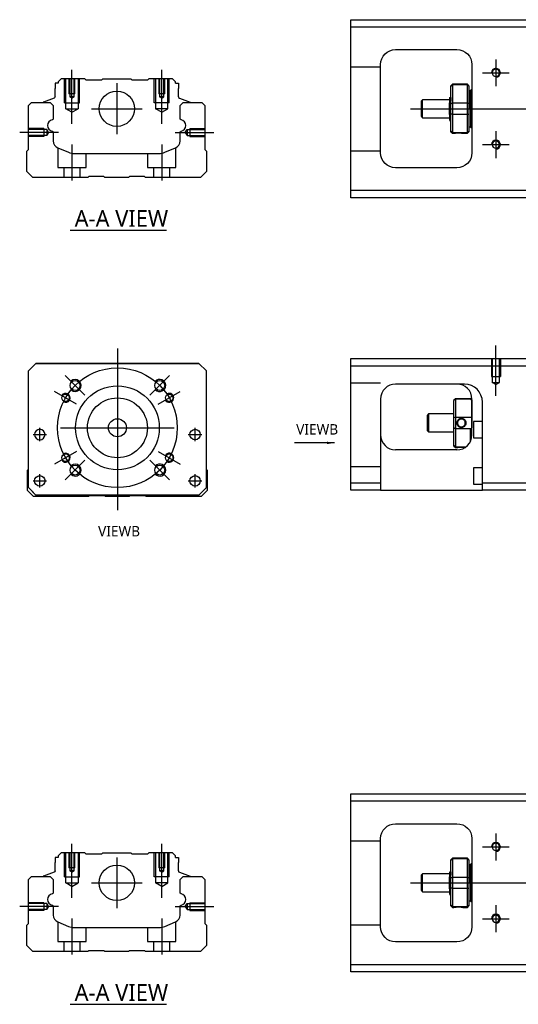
# Model space of a CAD drawing. Header units: millimetres. Extents: x -202 to 3135, y -1537 to 860.
# Tile 11 of 34: x -177 to -11, y -654 to -325. Entities that reach past the tile are written whole.
import ezdxf
from ezdxf.lldxf.tags import DXFTag

# ---------------------------------------------------------------- set-up
doc = ezdxf.new("R2010")
doc.units = ezdxf.units.MM
doc.layers.get('0').update_dxf_attribs({"linetype": 'CONTINUOUS'})
doc.styles.add('CHN', font='Microsoft JhengHei.ttf')
doc.styles.add('DIM-7', font='SIMPLEX.shx', dxfattribs={"width": 0.7, "bigfont": 'chineset.shx'})
tags = doc.linetypes.add('DASHED', pattern=[25.72, 12.86, -12.86]).pattern_tags.tags
tags[6:7] = [DXFTag(74, 4), DXFTag(75, 0), DXFTag(340, '0'), DXFTag(46, 0.0), DXFTag(50, 0.0), DXFTag(44, 0.0), DXFTag(45, 0.0)]
tags[4:5] = [DXFTag(74, 4), DXFTag(75, 0), DXFTag(340, '0'), DXFTag(46, 0.0), DXFTag(50, 0.0), DXFTag(44, 0.0), DXFTag(45, 0.0)]
doc.dimstyles.new('CNS', dxfattribs={"dimtxt": 3.5, "dimasz": 2.5, "dimexe": 1, "dimexo": 1, "dimgap": 1, "dimtad": 1, "dimdsep": 46, "dimtxsty": 'DIM-7', "dimcen": 0.09, "dimclrd": 4, "dimclre": 4, "dimclrt": 1, "dimadec": 0, "dimazin": 0, "dimtfac": 1, "dimtmove": 0, "dimatfit": 3, "dimfxl": 1, "dimtvp": 0.971429, "dimtolj": 1, "dimarcsym": 0})

msp = doc.modelspace()

# ---------------------------------------------------------------- linework, layer by layer
at = {"linetype": 'Continuous'}
for p, q in [((-66.72, -327), (-66.72, -324.5)), ((-66.72, -324.5), (-7.72, -324.5)), ((-7.72, -327), (-66.72, -327)), ((-66.72, -381.5), (-66.72, -327)), ((-51.72, -334.5), (-31.22, -334.5)), ((-56.72, -369), (-56.72, -339.5)), ((-26.22, -339.5), (-26.22, -369)), ((-163.45, -344.25), (-164.45, -345.25)), ((-164.45, -345.25), (-164.45, -345.75)), ((-155.57, -344.25), (-163.45, -344.25)), ((-155.27, -344.55), (-155.57, -344.25)), ((-155.27, -344.55), (-149.87, -344.55)), ((-149.87, -344.55), (-149.57, -344.25)), ((-149.57, -344.25), (-140.17, -344.25)), ((-139.87, -344.55), (-140.17, -344.25)), ((-139.87, -344.55), (-134.47, -344.55)), ((-134.17, -344.25), (-134.47, -344.55)), ((-126.3, -344.25), (-134.17, -344.25)), ((-125.3, -345.25), (-126.3, -344.25)), ((-125.3, -345.75), (-125.3, -345.25)), ((-165.45, -345.75), (-165.45, -347.45)), ((-164.45, -345.75), (-165.45, -345.75)), ((-165.45, -350.25), (-165.45, -347.45)), ((-125.3, -345.75), (-124.3, -345.75)), ((-124.3, -345.75), (-124.3, -347.45)), ((-124.3, -350.25), (-124.3, -347.45)), ((-32.72, -346.05), (-33.22, -346.55)), ((-33.22, -346.73), (-33.22, -346.55)), ((-33.22, -352.57), (-33.22, -346.73)), ((-27.72, -346.05), (-32.72, -346.05)), ((-32.72, -346.05), (-32.72, -346.28)), ((-32.72, -346.28), (-32.72, -352.32)), ((-27.72, -346.28), (-32.72, -346.28)), ((-27.22, -346.55), (-27.72, -346.05)), ((-27.72, -346.28), (-27.72, -346.05)), ((-27.72, -352.32), (-27.72, -346.28)), ((-27.22, -346.55), (-27.22, -346.73)), ((-27.22, -346.73), (-27.22, -352.57)), ((-26.72, -348.25), (-27.22, -348.25)), ((-26.72, -354.25), (-26.72, -348.25)), ((-26.72, -348.35), (-26.72, -360.15)), ((-165.78, -350.72), (-169.35, -352.01)), ((-123.97, -350.72), (-120.39, -352.01)), ((-42.72, -351.25), (-43.22, -351.75)), ((-43.22, -351.75), (-43.22, -351.75)), ((-43.22, -351.75), (-43.22, -356.75)), ((-33.72, -351.25), (-42.72, -351.25)), ((-42.72, -357.25), (-42.72, -351.25)), ((-33.34, -350.75), (-33.59, -350.75)), ((-174.42, -353.2), (-173.42, -352.2)), ((-174.42, -367.9), (-174.42, -353.2)), ((-173.42, -352.2), (-167.09, -352.2)), ((-169.48, -352.18), (-169.49, -352.2)), ((-167.09, -352.2), (-166.09, -353.2)), ((-166.09, -353.2), (-166.09, -357.48)), ((-123.75, -353.2), (-122.75, -352.2)), ((-123.75, -357.48), (-123.75, -353.2)), ((-122.75, -352.2), (-116.42, -352.2)), ((-120.26, -352.18), (-120.26, -352.2)), ((-116.42, -352.2), (-115.42, -353.2)), ((-115.42, -353.2), (-115.42, -367.9)), ((-33.72, -356.23), (-33.72, -352.28)), ((-33.22, -354.25), (-33.22, -352.57)), ((-33.22, -355.93), (-33.22, -354.25)), ((-32.72, -352.32), (-32.72, -354.25)), ((-32.72, -352.32), (-27.72, -352.32)), ((-32.72, -354.25), (-32.72, -356.18)), ((-27.72, -354.25), (-27.72, -352.32)), ((-27.72, -356.18), (-27.72, -354.25)), ((-27.22, -352.57), (-27.22, -355.93)), ((-26.72, -354.25), (-26.72, -360.25)), ((-43.22, -356.75), (-42.72, -357.25)), ((-42.72, -357.25), (-33.72, -357.25)), ((-33.55, -358.25), (-33.39, -358.25)), ((-33.22, -361.77), (-33.22, -355.93)), ((-32.72, -356.18), (-32.72, -362.22)), ((-27.72, -356.18), (-32.72, -356.18)), ((-27.72, -362.22), (-27.72, -356.18)), ((-27.22, -355.93), (-27.22, -361.77)), ((-33.22, -361.95), (-33.22, -361.77)), ((-27.22, -360.25), (-26.72, -360.25)), ((-27.22, -361.77), (-27.22, -361.95)), ((-166.09, -362.22), (-166.09, -365.03)), ((-123.75, -365.03), (-123.75, -362.22)), ((-33.22, -361.95), (-32.72, -362.45)), ((-32.72, -362.22), (-32.72, -362.45)), ((-32.72, -362.22), (-27.72, -362.22)), ((-32.72, -362.45), (-32.22, -362.45)), ((-29.21, -362.45), (-27.72, -362.45)), ((-27.72, -362.45), (-27.22, -361.95)), ((-27.72, -362.45), (-27.72, -362.22)), ((-174.92, -368.4), (-174.42, -367.9)), ((-174.92, -375.2), (-174.92, -368.4)), ((-164.55, -367.34), (-160.99, -368.82)), ((-128.85, -368.82), (-125.29, -367.34)), ((-115.42, -367.9), (-114.92, -368.4)), ((-114.92, -368.4), (-114.92, -375.2)), ((-159.07, -369.2), (-130.77, -369.2)), ((-31.22, -374), (-51.72, -374)), ((-172.92, -377.2), (-174.92, -375.2)), ((-154.57, -377.2), (-172.92, -377.2)), ((-154.22, -376.95), (-154.57, -377.2)), ((-149.22, -376.95), (-154.22, -376.95)), ((-148.87, -377.2), (-149.22, -376.95)), ((-140.97, -377.2), (-148.87, -377.2)), ((-140.62, -376.95), (-140.97, -377.2)), ((-135.62, -376.95), (-140.62, -376.95)), ((-135.27, -377.2), (-135.62, -376.95)), ((-116.92, -377.2), (-135.27, -377.2)), ((-114.92, -375.2), (-116.92, -377.2)), ((-66.72, -384), (-66.72, -381.5)), ((-66.72, -381.5), (-7.72, -381.5)), ((-7.72, -384), (-66.72, -384)), ((-174.42, -441.87), (-171.92, -439.37)), ((-171.92, -439.37), (-174.42, -441.87)), ((-171.92, -439.37), (-117.42, -439.37)), ((-117.42, -439.37), (-171.92, -439.37)), ((-117.42, -439.37), (-114.92, -441.87)), ((-114.92, -441.87), (-117.42, -439.37)), ((-66.72, -440.26), (-66.72, -437.76)), ((-66.72, -437.76), (-7.72, -437.76)), ((-7.72, -440.26), (-66.72, -440.26)), ((-66.72, -479.26), (-66.72, -440.26)), ((-174.42, -480.87), (-174.42, -441.87)), ((-114.92, -480.87), (-114.92, -441.87)), ((-28.88, -446.26), (-51.72, -446.26)), ((-56.72, -451.26), (-56.72, -479.26)), ((-32.22, -451.56), (-31.72, -451.06)), ((-32.22, -451.56), (-32.22, -451.75)), ((-32.22, -457.59), (-32.22, -451.75)), ((-31.72, -451.06), (-31.72, -451.29)), ((-31.72, -451.06), (-26.72, -451.06)), ((-31.72, -451.29), (-31.72, -457.33)), ((-26.72, -451.29), (-31.72, -451.29)), ((-26.22, -451.56), (-26.72, -451.06)), ((-26.72, -451.29), (-26.72, -451.06)), ((-26.22, -463.26), (-26.22, -451.26)), ((-26.22, -451.56), (-26.22, -451.75)), ((-26.22, -451.75), (-26.22, -457.59)), ((-22.72, -479.26), (-22.72, -452.26)), ((-40.72, -456.26), (-41.22, -456.76)), ((-41.22, -456.76), (-41.22, -459.26)), ((-32.22, -456.26), (-40.72, -456.26)), ((-40.72, -456.26), (-40.72, -462.26)), ((-31.72, -457.33), (-31.72, -461.19)), ((-31.72, -457.33), (-26.72, -457.33)), ((-41.22, -459.26), (-41.22, -461.76)), ((-32.22, -460.94), (-32.22, -457.59)), ((-26.22, -457.59), (-26.22, -460.94)), ((-22.72, -458.76), (-25.72, -458.76)), ((-25.72, -458.76), (-25.72, -464.26)), ((-41.22, -461.76), (-40.72, -462.26)), ((-40.72, -462.26), (-32.22, -462.26)), ((-32.22, -466.78), (-32.22, -460.94)), ((-31.72, -461.19), (-31.72, -467.23)), ((-26.72, -461.19), (-31.72, -461.19)), ((-26.72, -465.44), (-26.72, -461.19)), ((-32.22, -466.96), (-32.22, -466.78)), ((-32.22, -466.96), (-31.72, -467.46)), ((-25.72, -464.26), (-22.72, -464.26)), ((-31.22, -468.26), (-51.72, -468.26)), ((-31.72, -467.23), (-31.72, -467.46)), ((-31.72, -467.23), (-28.18, -467.23)), ((-31.72, -467.46), (-31.23, -467.46)), ((-174.72, -475.02), (-174.42, -474.73)), ((-174.72, -481.82), (-174.72, -475.02)), ((-114.92, -474.82), (-114.72, -475.02)), ((-114.72, -475.02), (-114.72, -481.82)), ((-22.72, -474.26), (-25.72, -474.26)), ((-25.72, -474.26), (-25.72, -479.76)), ((-66.72, -479.26), (-56.72, -479.26)), ((-66.72, -481.76), (-66.72, -479.26)), ((-56.72, -479.26), (-56.72, -481.76)), ((-25.72, -479.76), (-22.72, -479.76)), ((-22.72, -481.76), (-22.72, -479.26)), ((-22.72, -479.26), (-7.72, -479.26)), ((-172.72, -483.82), (-174.72, -481.82)), ((-174.42, -480.87), (-171.92, -483.37)), ((-171.92, -483.37), (-173.42, -481.87)), ((-171.92, -483.37), (-171.92, -483.37)), ((-117.42, -483.37), (-171.92, -483.37)), ((-117.42, -483.37), (-171.92, -483.37)), ((-154.02, -483.57), (-154.37, -483.82)), ((-149.02, -483.57), (-154.02, -483.57)), ((-148.67, -483.82), (-149.02, -483.57)), ((-140.42, -483.57), (-140.77, -483.82)), ((-135.42, -483.57), (-140.42, -483.57)), ((-135.07, -483.82), (-135.42, -483.57)), ((-117.42, -483.37), (-114.92, -480.87)), ((-114.72, -481.82), (-116.72, -483.82)), ((-56.72, -481.76), (-66.72, -481.76)), ((-56.72, -481.76), (-22.72, -481.76)), ((-7.72, -481.76), (-22.72, -481.76)), ((-154.37, -483.82), (-172.72, -483.82)), ((-140.77, -483.82), (-148.67, -483.82)), ((-116.72, -483.82), (-135.07, -483.82)), ((-66.72, -585.67), (-66.72, -583.17)), ((-66.72, -583.17), (-7.72, -583.17)), ((-7.72, -585.67), (-66.72, -585.67)), ((-66.72, -640.17), (-66.72, -585.67)), ((-51.72, -593.17), (-31.22, -593.17)), ((-56.72, -627.67), (-56.72, -598.17)), ((-26.22, -598.17), (-26.22, -627.67)), ((-165.45, -604.42), (-165.45, -606.12)), ((-164.45, -604.42), (-165.45, -604.42)), ((-163.45, -602.92), (-164.45, -603.92)), ((-164.45, -603.92), (-164.45, -604.42)), ((-155.57, -602.92), (-163.45, -602.92)), ((-155.27, -603.22), (-155.57, -602.92)), ((-155.27, -603.22), (-149.87, -603.22)), ((-149.87, -603.22), (-149.57, -602.92)), ((-149.57, -602.92), (-140.17, -602.92)), ((-139.87, -603.22), (-140.17, -602.92)), ((-139.87, -603.22), (-134.47, -603.22)), ((-134.17, -602.92), (-134.47, -603.22)), ((-126.3, -602.92), (-134.17, -602.92)), ((-125.3, -603.92), (-126.3, -602.92)), ((-125.3, -604.42), (-125.3, -603.92)), ((-125.3, -604.42), (-124.3, -604.42)), ((-124.3, -604.42), (-124.3, -606.12)), ((-32.72, -604.72), (-33.22, -605.22)), ((-33.22, -605.4), (-33.22, -605.22)), ((-27.72, -604.72), (-32.72, -604.72)), ((-32.72, -604.72), (-32.72, -604.95)), ((-32.72, -604.95), (-32.72, -610.99)), ((-27.72, -604.95), (-32.72, -604.95)), ((-27.22, -605.22), (-27.72, -604.72)), ((-27.72, -604.95), (-27.72, -604.72)), ((-27.72, -610.99), (-27.72, -604.95)), ((-27.22, -605.22), (-27.22, -605.4)), ((-165.45, -608.92), (-165.45, -606.12)), ((-124.3, -608.92), (-124.3, -606.12)), ((-33.22, -611.24), (-33.22, -605.4)), ((-27.22, -605.4), (-27.22, -611.24)), ((-26.72, -606.92), (-27.22, -606.92)), ((-26.72, -612.92), (-26.72, -606.92)), ((-26.72, -607.02), (-26.72, -618.82)), ((-174.42, -611.87), (-173.42, -610.87)), ((-174.42, -626.57), (-174.42, -611.87)), ((-173.42, -610.87), (-167.09, -610.87)), ((-169.48, -610.85), (-169.49, -610.87)), ((-165.78, -609.39), (-169.35, -610.68)), ((-167.09, -610.87), (-166.09, -611.87)), ((-166.09, -611.87), (-166.09, -616.15)), ((-123.97, -609.39), (-120.39, -610.68)), ((-123.75, -611.87), (-122.75, -610.87)), ((-123.75, -616.15), (-123.75, -611.87)), ((-122.75, -610.87), (-116.42, -610.87)), ((-120.26, -610.85), (-120.26, -610.87)), ((-116.42, -610.87), (-115.42, -611.87)), ((-115.42, -611.87), (-115.42, -626.57)), ((-42.72, -609.92), (-43.22, -610.42)), ((-43.22, -610.42), (-43.22, -610.42)), ((-43.22, -610.42), (-43.22, -615.42)), ((-33.72, -609.92), (-42.72, -609.92)), ((-42.72, -615.92), (-42.72, -609.92)), ((-33.72, -614.9), (-33.72, -610.95)), ((-33.34, -609.42), (-33.59, -609.42)), ((-33.22, -612.92), (-33.22, -611.24)), ((-32.72, -610.99), (-32.72, -612.92)), ((-32.72, -610.99), (-27.72, -610.99)), ((-27.72, -612.92), (-27.72, -610.99)), ((-27.22, -611.24), (-27.22, -614.6)), ((-33.22, -614.6), (-33.22, -612.92)), ((-33.22, -620.44), (-33.22, -614.6)), ((-32.72, -612.92), (-32.72, -614.85)), ((-32.72, -614.85), (-32.72, -620.89)), ((-27.72, -614.85), (-32.72, -614.85)), ((-27.72, -614.85), (-27.72, -612.92)), ((-27.72, -620.89), (-27.72, -614.85)), ((-27.22, -614.6), (-27.22, -620.44)), ((-26.72, -612.92), (-26.72, -618.92)), ((-43.22, -615.42), (-42.72, -615.92)), ((-42.72, -615.92), (-33.72, -615.92)), ((-33.55, -616.92), (-33.39, -616.92)), ((-166.09, -620.89), (-166.09, -623.7)), ((-123.75, -623.7), (-123.75, -620.89)), ((-33.22, -620.62), (-33.22, -620.44)), ((-33.22, -620.62), (-32.72, -621.12)), ((-32.72, -620.89), (-32.72, -621.12)), ((-32.72, -620.89), (-27.72, -620.89)), ((-32.72, -621.12), (-32.22, -621.12)), ((-29.21, -621.12), (-27.72, -621.12)), ((-27.72, -621.12), (-27.22, -620.62)), ((-27.72, -621.12), (-27.72, -620.89)), ((-27.22, -618.92), (-26.72, -618.92)), ((-27.22, -620.44), (-27.22, -620.62)), ((-174.92, -627.07), (-174.42, -626.57)), ((-174.92, -633.87), (-174.92, -627.07)), ((-164.55, -626.01), (-160.99, -627.49)), ((-159.07, -627.87), (-130.77, -627.87)), ((-128.85, -627.49), (-125.29, -626.01)), ((-115.42, -626.57), (-114.92, -627.07)), ((-114.92, -627.07), (-114.92, -633.87)), ((-172.92, -635.87), (-174.92, -633.87)), ((-114.92, -633.87), (-116.92, -635.87)), ((-31.22, -632.67), (-51.72, -632.67)), ((-154.57, -635.87), (-172.92, -635.87)), ((-154.22, -635.62), (-154.57, -635.87)), ((-149.22, -635.62), (-154.22, -635.62)), ((-148.87, -635.87), (-149.22, -635.62)), ((-140.97, -635.87), (-148.87, -635.87)), ((-140.62, -635.62), (-140.97, -635.87)), ((-135.62, -635.62), (-140.62, -635.62)), ((-135.27, -635.87), (-135.62, -635.62)), ((-116.92, -635.87), (-135.27, -635.87)), ((-66.72, -642.67), (-66.72, -640.17)), ((-66.72, -640.17), (-7.72, -640.17)), ((-7.72, -642.67), (-66.72, -642.67))]:
    msp.add_line(p, q, dxfattribs=at)
for p, q in [((-18.22, -337.75), (-18.22, -346.75)), ((-22.72, -342.25), (-13.72, -342.25)), ((-46.72, -354.25), (66.71, -354.25)), ((-18.22, -361.75), (-18.22, -370.75)), ((-164.32, -362.2), (-177.32, -362.2)), ((-22.72, -366.25), (-13.72, -366.25)), ((-160.46, -394.85), (-128.22, -394.85)), ((-172.86, -463.12), (-168.36, -463.12)), ((-172.86, -463.12), (-168.36, -463.12)), ((-120.98, -463.12), (-116.48, -463.12)), ((-120.98, -463.12), (-116.48, -463.12)), ((-172.86, -478.62), (-168.36, -478.62)), ((-172.86, -478.62), (-168.36, -478.62)), ((-120.98, -478.62), (-116.48, -478.62)), ((-120.98, -478.62), (-116.48, -478.62)), ((-18.22, -596.42), (-18.22, -605.42)), ((-22.72, -600.92), (-13.72, -600.92)), ((-46.72, -612.92), (66.71, -612.92)), ((-164.32, -620.87), (-177.32, -620.87)), ((-18.22, -620.42), (-18.22, -629.42)), ((-22.72, -624.92), (-13.72, -624.92)), ((-160.46, -653.52), (-128.22, -653.52))]:
    msp.add_line(p, q)
at = {"ltscale": 0.1}
for p, q in [((-159.87, -359.25), (-159.87, -341.25)), ((-129.87, -359.25), (-129.87, -341.25)), ((-125.42, -362.2), (-112.42, -362.2)), ((-159.87, -366.2), (-159.87, -378.2)), ((-129.87, -366.2), (-129.87, -378.2)), ((-159.87, -617.92), (-159.87, -599.92)), ((-129.87, -617.92), (-129.87, -599.92)), ((-125.42, -620.87), (-112.42, -620.87)), ((-159.87, -624.87), (-159.87, -636.87)), ((-129.87, -624.87), (-129.87, -636.87))]:
    msp.add_line(p, q, dxfattribs=at)
at = {"linetype": 'DASHED', "ltscale": 0.1}
for p, q in [((-56.72, -340.39), (-66.72, -340.39)), ((-162.37, -352.25), (-162.37, -344.25)), ((-161.94, -354.25), (-161.94, -344.25)), ((-160.87, -344.25), (-160.87, -349.25)), ((-160.61, -344.25), (-160.61, -350.25)), ((-159.13, -350.25), (-159.13, -344.25)), ((-158.87, -349.25), (-158.87, -344.25)), ((-157.81, -344.25), (-157.81, -354.25)), ((-157.37, -352.25), (-157.37, -344.25)), ((-132.37, -352.25), (-132.37, -344.25)), ((-131.94, -344.25), (-131.94, -354.25)), ((-130.87, -344.25), (-130.87, -349.25)), ((-130.61, -344.25), (-130.61, -350.25)), ((-129.13, -350.25), (-129.13, -344.25)), ((-128.87, -349.25), (-128.87, -344.25)), ((-127.81, -354.25), (-127.81, -344.25)), ((-127.37, -352.25), (-127.37, -344.25)), ((-158.87, -349.25), (-160.87, -349.25)), ((-159.13, -350.25), (-160.61, -350.25)), ((-159.87, -350.68), (-160.61, -350.25)), ((-159.87, -350.68), (-159.13, -350.25)), ((-128.87, -349.25), (-130.87, -349.25)), ((-129.13, -350.25), (-130.61, -350.25)), ((-129.87, -350.68), (-130.61, -350.25)), ((-129.87, -350.68), (-129.13, -350.25)), ((-162.37, -352.25), (-157.37, -352.25)), ((-161.94, -354.25), (-157.81, -354.25)), ((-159.87, -355.44), (-161.94, -354.25)), ((-159.87, -355.44), (-157.81, -354.25)), ((-127.37, -352.25), (-132.37, -352.25)), ((-127.81, -354.25), (-131.94, -354.25)), ((-129.87, -355.44), (-131.94, -354.25)), ((-129.87, -355.44), (-127.81, -354.25)), ((-169.29, -360.9), (-174.29, -360.9)), ((-168.29, -361.2), (-174.29, -361.2)), ((-169.29, -360.9), (-169.29, -363.5)), ((-168.29, -361.2), (-168.29, -363.21)), ((-167.71, -362.2), (-168.29, -361.2)), ((-122, -362.2), (-121.42, -361.2)), ((-121.42, -361.2), (-121.42, -363.21)), ((-121.42, -361.2), (-115.42, -361.2)), ((-120.42, -360.9), (-120.42, -363.5)), ((-120.42, -360.9), (-115.42, -360.9)), ((-168.29, -363.21), (-174.29, -363.21)), ((-169.29, -363.5), (-174.29, -363.5)), ((-169.29, -363.28), (-169.29, -363.33)), ((-167.71, -362.2), (-168.29, -363.21)), ((-122, -362.2), (-121.42, -363.21)), ((-121.42, -363.21), (-115.42, -363.21)), ((-120.42, -363.28), (-120.42, -363.33)), ((-120.42, -363.5), (-115.42, -363.5)), ((-164.62, -367.33), (-164.62, -373.9)), ((-125.12, -373.9), (-125.12, -367.27)), ((-56.72, -368.39), (-66.72, -368.39)), ((-155.12, -373.9), (-155.12, -369.2)), ((-134.62, -369.2), (-134.62, -373.9)), ((-164.62, -373.9), (-155.12, -373.9)), ((-162.62, -373.9), (-162.62, -377.2)), ((-157.12, -377.2), (-157.12, -373.9)), ((-134.62, -373.9), (-125.12, -373.9)), ((-132.62, -373.9), (-132.62, -377.2)), ((-127.12, -377.2), (-127.12, -373.9)), ((-19.72, -437.76), (-19.72, -443.76)), ((-19.44, -437.76), (-19.44, -445.76)), ((-16.99, -445.76), (-16.99, -437.76)), ((-16.72, -437.76), (-16.72, -443.76)), ((-19.72, -443.76), (-16.72, -443.76)), ((-56.72, -445.91), (-66.72, -445.91)), ((-18.22, -446.46), (-19.44, -445.75)), ((-19.44, -445.76), (-16.99, -445.76)), ((-18.22, -446.46), (-16.99, -445.75)), ((-56.72, -473.91), (-66.72, -473.91)), ((-56.72, -599.06), (-66.72, -599.06)), ((-162.37, -610.92), (-162.37, -602.92)), ((-161.94, -612.92), (-161.94, -602.92)), ((-160.87, -602.92), (-160.87, -607.92)), ((-160.61, -602.92), (-160.61, -608.92)), ((-159.13, -608.92), (-159.13, -602.92)), ((-158.87, -607.92), (-158.87, -602.92)), ((-157.81, -602.92), (-157.81, -612.92)), ((-157.37, -610.92), (-157.37, -602.92)), ((-132.37, -610.92), (-132.37, -602.92)), ((-131.94, -602.92), (-131.94, -612.92)), ((-130.87, -602.92), (-130.87, -607.92)), ((-130.61, -602.92), (-130.61, -608.92)), ((-129.13, -608.92), (-129.13, -602.92)), ((-128.87, -607.92), (-128.87, -602.92)), ((-127.81, -612.92), (-127.81, -602.92)), ((-127.37, -610.92), (-127.37, -602.92)), ((-158.87, -607.92), (-160.87, -607.92)), ((-128.87, -607.92), (-130.87, -607.92)), ((-162.37, -610.92), (-157.37, -610.92)), ((-159.13, -608.92), (-160.61, -608.92)), ((-159.87, -609.35), (-160.61, -608.92)), ((-159.87, -609.35), (-159.13, -608.92)), ((-127.37, -610.92), (-132.37, -610.92)), ((-129.13, -608.92), (-130.61, -608.92)), ((-129.87, -609.35), (-130.61, -608.92)), ((-129.87, -609.35), (-129.13, -608.92)), ((-161.94, -612.92), (-157.81, -612.92)), ((-159.87, -614.11), (-161.94, -612.92)), ((-159.87, -614.11), (-157.81, -612.92)), ((-127.81, -612.92), (-131.94, -612.92)), ((-129.87, -614.11), (-131.94, -612.92)), ((-129.87, -614.11), (-127.81, -612.92)), ((-169.29, -619.57), (-174.29, -619.57)), ((-168.29, -619.86), (-174.29, -619.86)), ((-169.29, -619.57), (-169.29, -622.17)), ((-168.29, -619.86), (-168.29, -621.88)), ((-167.71, -620.87), (-168.29, -619.86)), ((-167.71, -620.87), (-168.29, -621.88)), ((-122, -620.87), (-121.42, -619.86)), ((-122, -620.87), (-121.42, -621.88)), ((-121.42, -619.86), (-121.42, -621.88)), ((-121.42, -619.86), (-115.42, -619.86)), ((-120.42, -619.57), (-120.42, -622.17)), ((-120.42, -619.57), (-115.42, -619.57)), ((-168.29, -621.88), (-174.29, -621.88)), ((-169.29, -622.17), (-174.29, -622.17)), ((-169.29, -621.95), (-169.29, -621.99)), ((-121.42, -621.88), (-115.42, -621.88)), ((-120.42, -621.95), (-120.42, -621.99)), ((-120.42, -622.17), (-115.42, -622.17)), ((-164.62, -626), (-164.62, -632.57)), ((-155.12, -632.57), (-155.12, -627.87)), ((-134.62, -627.87), (-134.62, -632.57)), ((-125.12, -632.57), (-125.12, -625.94)), ((-56.72, -627.06), (-66.72, -627.06)), ((-164.62, -632.57), (-155.12, -632.57)), ((-162.62, -632.57), (-162.62, -635.87)), ((-157.12, -635.87), (-157.12, -632.57)), ((-134.62, -632.57), (-125.12, -632.57)), ((-132.62, -632.57), (-132.62, -635.87)), ((-127.12, -635.87), (-127.12, -632.57))]:
    msp.add_line(p, q, dxfattribs=at)
at = {"linetype": 'DASHED'}
for p, q in [((-155.27, -344.55), (-155.27, -344.55)), ((-134.47, -344.55), (-134.47, -344.55)), ((-33.59, -350.75), (-33.6, -350.75)), ((-171.92, -439.37), (-171.92, -439.37)), ((-155.45, -439.37), (-157.9, -439.37)), ((-133.9, -439.37), (-131.45, -439.37)), ((-117.42, -439.37), (-117.42, -439.37)), ((-174.42, -441.87), (-174.42, -441.87)), ((-114.92, -441.87), (-114.92, -441.87)), ((-28.72, -446.26), (-28.88, -446.26)), ((-172.36, -463.12), (-172.36, -463.12)), ((-168.86, -463.12), (-168.86, -463.12)), ((-120.48, -463.12), (-120.48, -463.12)), ((-116.98, -463.12), (-116.98, -463.12)), ((-174.42, -466.37), (-174.42, -466.37)), ((-114.92, -466.37), (-114.92, -466.37)), ((-172.36, -478.62), (-172.36, -478.62)), ((-168.86, -478.62), (-168.86, -478.62)), ((-173.42, -481.87), (-173.42, -481.87)), ((-117.42, -483.37), (-114.92, -480.87)), ((-115.92, -481.87), (-117.42, -483.37)), ((-117.42, -483.37), (-117.42, -483.37)), ((-114.92, -480.87), (-115.92, -481.87)), ((-115.92, -481.87), (-115.92, -481.87)), ((-155.27, -603.22), (-155.27, -603.22)), ((-134.47, -603.22), (-134.47, -603.22)), ((-33.59, -609.42), (-33.6, -609.42))]:
    msp.add_line(p, q, dxfattribs=at)
at = {"ltscale": 0.3}
for p, q in [((-144.87, -345.75), (-144.87, -362.75)), ((-153.37, -354.25), (-136.37, -354.25)), ((-144.67, -434.37), (-144.67, -488.37)), ((-155.53, -450.02), (-162.1, -443.44)), ((-133.82, -450.02), (-127.24, -443.44)), ((-158.31, -453), (-165.67, -448.75)), ((-131.03, -453), (-123.67, -448.75)), ((-170.61, -465.37), (-170.61, -460.87)), ((-170.61, -465.37), (-170.61, -460.87)), ((-163.67, -460.87), (-125.67, -460.87)), ((-118.73, -465.37), (-118.73, -460.87)), ((-118.73, -465.37), (-118.73, -460.87)), ((-158.31, -468.75), (-165.67, -473)), ((-131.03, -468.75), (-123.67, -473)), ((-155.53, -471.73), (-162.1, -478.3)), ((-133.82, -471.73), (-127.24, -478.3)), ((-170.61, -480.87), (-170.61, -476.37)), ((-170.61, -480.87), (-170.61, -476.37)), ((-118.73, -480.87), (-118.73, -476.37)), ((-118.73, -480.87), (-118.73, -476.37)), ((-144.87, -604.42), (-144.87, -621.42)), ((-153.37, -612.92), (-136.37, -612.92))]:
    msp.add_line(p, q, dxfattribs=at)
at = {"ltscale": 0.5}
msp.add_line((-18.22, -450.18), (-18.22, -433.35), dxfattribs=at)
at = {"linetype": 'Continuous', "extrusion": (0, 0, -1)}
for centre, radius in [((18.22, -342.25), 1.22), ((18.22, -366.25), 1.22), ((170.61, -463.12), 1.75), ((18.22, -600.92), 1.22), ((18.22, -624.92), 1.22)]:
    msp.add_circle(centre, radius, dxfattribs=at)
at = {"linetype": 'Continuous'}
for centre, radius in [((-144.87, -354.25), 5.9), ((-158.81, -446.73), 1.65), ((-144.67, -460.87), 14), ((-130.53, -446.73), 1.65), ((-161.99, -450.87), 1.25), ((-127.35, -450.87), 1.25), ((-144.67, -460.87), 10), ((-144.67, -460.87), 3), ((-118.73, -463.12), 1.75), ((-161.99, -470.87), 1.25), ((-127.35, -470.87), 1.25), ((-158.81, -475.01), 1.65), ((-130.53, -475.01), 1.65), ((-170.61, -478.62), 1.75), ((-118.73, -478.62), 1.75), ((-144.87, -612.92), 5.9)]:
    msp.add_circle(centre, radius, dxfattribs=at)
at = {"ltscale": 0.3}
msp.add_circle((-144.67, -460.87), 20, dxfattribs=at)
at = {"linetype": 'Continuous', "extrusion": (0, 0, -1)}
for centre, radius, start, end in [((51.72, -339.5), 5, 0, 90), ((31.22, -339.5), 5, 90, 180), ((165.95, -350.25), 0.5, 180, 250.1017), ((120.46, -352.2), 0.2, 109.8983, 172.0917), ((166.59, -357.48), 0.5, 180, 249.8105), ((123.25, -357.48), 0.5, 290.1895, 0), ((166.59, -362.22), 0.5, 110.1895, 180), ((123.25, -362.22), 0.5, 0, 69.8105), ((51.72, -369), 5, 270, 0), ((31.22, -369), 5, 180, 270), ((51.72, -598.17), 5, 0, 90), ((31.22, -598.17), 5, 90, 180), ((165.95, -608.92), 0.5, 180, 250.1017), ((120.46, -610.87), 0.2, 109.8983, 172.0917), ((166.59, -616.15), 0.5, 180, 249.8105), ((123.25, -616.15), 0.5, 290.1895, 0), ((166.59, -620.89), 0.5, 110.1895, 180), ((123.25, -620.89), 0.5, 0, 69.8105), ((51.72, -627.67), 5, 270, 0), ((31.22, -627.67), 5, 180, 270)]:
    msp.add_arc(centre, radius, start, end, dxfattribs=at)
for centre, radius, start, end in [((-18.22, -342.25), 1.5, 270, 180), ((-18.22, -366.25), 1.5, 270, 180), ((-158.81, -446.73), 2, 227.8658, 135), ((-130.53, -446.73), 2, 225, 137.8658), ((-161.99, -450.87), 1.5, 242.1491, 150), ((-127.35, -450.87), 1.5, 210, 122.1491), ((-161.99, -470.87), 1.5, 210, 117.8509), ((-127.35, -470.87), 1.5, 237.8509, 150), ((-158.81, -475.01), 2, 225, 132.134), ((-130.53, -475.01), 2, 222.1342, 135), ((-18.22, -600.92), 1.5, 270, 180), ((-18.22, -624.92), 1.5, 270, 180)]:
    msp.add_arc(centre, radius, start, end)
at = {"linetype": 'Continuous'}
for centre, radius, start, end in [((-26.22, -348.35), 0.5, 90, 180), ((-169.28, -352.2), 0.2, 109.8983, 172.0917), ((-123.8, -350.25), 0.5, 180, 250.1017), ((-166.1, -359.85), 1.93, 99.5288, 260.4712), ((-123.74, -359.85), 1.93, 279.5288, 80.4712), ((-26.22, -360.15), 0.5, 180, 270), ((-163.59, -365.03), 2.5, 180, 247.4572), ((-126.25, -365.03), 2.5, 292.5428, 0), ((-159.07, -364.2), 5, 247.4572, 270), ((-130.77, -364.2), 5, 270, 292.5428), ((-51.72, -451.26), 5, 90, 180), ((-31.22, -451.26), 5, 0, 90), ((-51.72, -463.26), 5, 180, 270), ((-31.22, -463.26), 5, 270, 0), ((-26.22, -607.02), 0.5, 90, 180), ((-169.28, -610.87), 0.2, 109.8983, 172.0917), ((-123.8, -608.92), 0.5, 180, 250.1017), ((-166.1, -618.52), 1.93, 99.5288, 260.4712), ((-123.74, -618.52), 1.93, 279.5288, 80.4712), ((-26.22, -618.82), 0.5, 180, 270), ((-163.59, -623.7), 2.5, 180, 247.4572), ((-126.25, -623.7), 2.5, 292.5428, 0), ((-159.07, -622.87), 5, 247.4572, 270), ((-130.77, -622.87), 5, 270, 292.5428)]:
    msp.add_arc(centre, radius, start, end, dxfattribs=at)
at = {"linetype": 'DASHED'}
msp.add_arc((-28.72, -452.26), 6, 0, 90, dxfattribs=at)
at = {"linetype": 'Continuous'}
msp.add_ellipse((-28.72, -452.26), major_axis=(4.24, 4.24), ratio=1, start_param=5.497787, end_param=7.068583, dxfattribs=at)
for points, degree in [([(-33.22, -346.73), (-33.05, -346.58), (-32.89, -346.43), (-32.72, -346.28)], 3), ([(-27.72, -346.28), (-27.55, -346.43), (-27.39, -346.58), (-27.22, -346.73)], 3), ([(-33.58, -350.77), (-33.7, -350.56)], 1), ([(-33.22, -350.53), (-33.28, -350.64), (-33.35, -350.75)], 2), ([(-33.22, -352.57), (-33.05, -352.49), (-32.89, -352.41), (-32.72, -352.32)], 3), ([(-27.72, -352.32), (-27.55, -352.41), (-27.39, -352.49), (-27.22, -352.57)], 3), ([(-33.73, -357.95), (-33.65, -358.1), (-33.56, -358.25)], 2), ([(-33.38, -358.25), (-33.3, -358.11), (-33.22, -357.97)], 2), ([(-32.72, -356.18), (-32.89, -356.1), (-33.05, -356.01), (-33.22, -355.93)], 3), ([(-27.72, -356.18), (-27.55, -356.1), (-27.39, -356.01), (-27.22, -355.93)], 3), ([(-32.72, -362.22), (-32.89, -362.07), (-33.05, -361.92), (-33.22, -361.77)], 3), ([(-27.72, -362.22), (-27.55, -362.07), (-27.39, -361.92), (-27.22, -361.77)], 3), ([(-28.72, -446.26), (-28.77, -446.26), (-28.82, -446.26), (-28.88, -446.26)], 3), ([(-31.72, -451.29), (-31.89, -451.44), (-32.05, -451.6), (-32.22, -451.75)], 3), ([(-26.72, -451.29), (-26.55, -451.44), (-26.39, -451.6), (-26.22, -451.75)], 3), ([(-31.72, -457.33), (-31.89, -457.42), (-32.05, -457.5), (-32.22, -457.59)], 3), ([(-26.72, -457.33), (-26.55, -457.42), (-26.39, -457.5), (-26.22, -457.59)], 3), ([(-31.72, -461.19), (-31.89, -461.11), (-32.05, -461.02), (-32.22, -460.94)], 3), ([(-26.22, -460.94), (-26.39, -461.02), (-26.55, -461.11), (-26.72, -461.19)], 3), ([(-31.72, -467.23), (-31.89, -467.08), (-32.05, -466.93), (-32.22, -466.78)], 3), ([(-33.22, -605.4), (-33.05, -605.25), (-32.89, -605.1), (-32.72, -604.95)], 3), ([(-27.72, -604.95), (-27.55, -605.1), (-27.39, -605.25), (-27.22, -605.4)], 3), ([(-33.58, -609.43), (-33.7, -609.22)], 1), ([(-33.22, -609.2), (-33.28, -609.31), (-33.35, -609.42)], 2), ([(-33.22, -611.24), (-33.05, -611.16), (-32.89, -611.07), (-32.72, -610.99)], 3), ([(-27.72, -610.99), (-27.55, -611.07), (-27.39, -611.16), (-27.22, -611.24)], 3), ([(-32.72, -614.85), (-32.89, -614.76), (-33.05, -614.68), (-33.22, -614.6)], 3), ([(-27.72, -614.85), (-27.55, -614.76), (-27.39, -614.68), (-27.22, -614.6)], 3), ([(-33.73, -616.62), (-33.65, -616.77), (-33.56, -616.92)], 2), ([(-33.38, -616.92), (-33.3, -616.78), (-33.22, -616.64)], 2), ([(-32.72, -620.89), (-32.89, -620.74), (-33.05, -620.59), (-33.22, -620.44)], 3), ([(-27.72, -620.89), (-27.55, -620.74), (-27.39, -620.59), (-27.22, -620.44)], 3)]:
    msp.add_open_spline(points, degree=degree, dxfattribs=at)
for points, knots in [([(-33.72, -350.54), (-33.72, -350.57), (-33.72, -350.66), (-33.72, -350.98), (-33.72, -351.21), (-33.72, -351.73), (-33.72, -351.99), (-33.72, -352.28)], [0, 0, 0, 0, 0.341605, 0.341605, 0.709042, 0.709042, 1, 1, 1, 1]), ([(-33.22, -356.76), (-33.24, -356.5), (-33.26, -356.18), (-33.29, -355.5), (-33.31, -355.11), (-33.34, -354.34), (-33.36, -353.93), (-33.4, -353.16), (-33.42, -352.79), (-33.45, -352.12), (-33.47, -351.81), (-33.5, -351.31), (-33.52, -351.11), (-33.56, -350.86), (-33.57, -350.78), (-33.58, -350.76)], [0, 0, 0, 0, 0.142488, 0.142488, 0.289539, 0.289539, 0.436554, 0.436554, 0.583581, 0.583581, 0.730615, 0.730615, 0.877631, 0.877631, 1, 1, 1, 1]), ([(-33.34, -350.75), (-33.33, -350.75), (-33.31, -350.8), (-33.27, -351.02), (-33.26, -351.2), (-33.23, -351.52), (-33.23, -351.62), (-33.22, -351.73)], [0, 0, 0, 0, 0.388824, 0.388824, 0.829994, 0.829994, 1, 1, 1, 1]), ([(-33.38, -358.25), (-33.39, -358.25), (-33.4, -358.24), (-33.42, -358.16), (-33.44, -358.03), (-33.48, -357.62), (-33.49, -357.35), (-33.53, -356.71), (-33.55, -356.33), (-33.59, -355.51), (-33.6, -355.07), (-33.64, -354.17), (-33.66, -353.71), (-33.69, -352.93), (-33.71, -352.59), (-33.72, -352.28)], [0, 0, 0, 0, 0.062674, 0.062674, 0.22432, 0.22432, 0.386002, 0.386002, 0.547651, 0.547651, 0.70934, 0.70934, 0.870988, 0.870988, 1, 1, 1, 1]), ([(-33.72, -356.23), (-33.72, -356.6), (-33.72, -356.94), (-33.72, -357.46), (-33.72, -357.66), (-33.72, -357.91), (-33.72, -357.97), (-33.72, -357.97)], [0, 0, 0, 0, 0.355488, 0.355488, 0.70353, 0.70353, 1, 1, 1, 1]), ([(-33.72, -356.23), (-33.7, -356.62), (-33.69, -356.98), (-33.65, -357.57), (-33.63, -357.8), (-33.59, -358.13), (-33.58, -358.23), (-33.56, -358.25), (-33.56, -358.25), (-33.55, -358.25)], [0, 0, 0, 0, 0.320659, 0.320659, 0.641321, 0.641321, 0.962057, 0.962057, 1, 1, 1, 1]), ([(-32.22, -362.45), (-32.22, -362.45), (-32.19, -362.44), (-32.08, -362.42), (-32, -362.41), (-31.78, -362.37), (-31.64, -362.36), (-31.35, -362.33), (-31.19, -362.31), (-30.86, -362.3), (-30.69, -362.3), (-30.36, -362.31), (-30.21, -362.32), (-29.92, -362.34), (-29.78, -362.36), (-29.55, -362.39), (-29.45, -362.41), (-29.3, -362.43), (-29.25, -362.44), (-29.22, -362.45), (-29.21, -362.45), (-29.21, -362.45)], [0, 0, 0, 0, 0.109357, 0.109357, 0.21915, 0.21915, 0.330451, 0.330451, 0.436162, 0.436162, 0.542186, 0.542186, 0.640015, 0.640015, 0.743853, 0.743853, 0.849113, 0.849113, 0.958413, 0.958413, 1, 1, 1, 1]), ([(-31.23, -459.26), (-31.23, -459.09), (-31.2, -458.91), (-31.08, -458.58), (-31, -458.42), (-30.78, -458.14), (-30.64, -458.02), (-30.35, -457.84), (-30.19, -457.78), (-29.86, -457.71), (-29.69, -457.7), (-29.36, -457.74), (-29.21, -457.79), (-28.92, -457.93), (-28.78, -458.03), (-28.55, -458.27), (-28.45, -458.41), (-28.3, -458.72), (-28.25, -458.89), (-28.22, -459.13), (-28.21, -459.2), (-28.21, -459.26)], [0, 0, 0, 0, 0.109357, 0.109357, 0.21915, 0.21915, 0.330451, 0.330451, 0.436162, 0.436162, 0.542186, 0.542186, 0.640015, 0.640015, 0.743853, 0.743853, 0.849113, 0.849113, 0.958413, 0.958413, 1, 1, 1, 1]), ([(-28.21, -459.26), (-28.21, -459.44), (-28.24, -459.62), (-28.36, -459.95), (-28.44, -460.11), (-28.66, -460.38), (-28.8, -460.5), (-29.09, -460.68), (-29.25, -460.75), (-29.58, -460.82), (-29.76, -460.83), (-30.08, -460.78), (-30.23, -460.73), (-30.52, -460.59), (-30.66, -460.49), (-30.89, -460.25), (-30.99, -460.11), (-31.14, -459.81), (-31.19, -459.64), (-31.22, -459.4), (-31.23, -459.33), (-31.23, -459.26)], [0, 0, 0, 0, 0.109681, 0.109681, 0.219848, 0.219848, 0.331471, 0.331471, 0.436803, 0.436803, 0.542595, 0.542595, 0.640477, 0.640477, 0.744315, 0.744315, 0.8492, 0.8492, 0.95844, 0.95844, 1, 1, 1, 1]), ([(-28.42, -459.26), (-28.42, -459.14), (-28.44, -459.02), (-28.51, -458.76), (-28.58, -458.63), (-28.74, -458.4), (-28.84, -458.29), (-29.08, -458.12), (-29.22, -458.06), (-29.5, -457.97), (-29.65, -457.96), (-29.93, -457.97), (-30.08, -458), (-30.34, -458.11), (-30.46, -458.19), (-30.68, -458.38), (-30.78, -458.49), (-30.92, -458.74), (-30.97, -458.89), (-31.01, -459.11), (-31.02, -459.18), (-31.02, -459.26)], [0, 0, 0, 0, 0.090081, 0.090081, 0.195216, 0.195216, 0.30186, 0.30186, 0.410211, 0.410211, 0.517617, 0.517617, 0.621981, 0.621981, 0.727419, 0.727419, 0.835017, 0.835017, 0.943332, 0.943332, 1, 1, 1, 1]), ([(-31.02, -459.26), (-31.02, -459.39), (-31, -459.51), (-30.93, -459.76), (-30.86, -459.9), (-30.7, -460.13), (-30.6, -460.23), (-30.36, -460.4), (-30.22, -460.47), (-29.94, -460.55), (-29.79, -460.57), (-29.51, -460.55), (-29.37, -460.52), (-29.1, -460.42), (-28.98, -460.34), (-28.76, -460.15), (-28.66, -460.04), (-28.52, -459.78), (-28.47, -459.64), (-28.43, -459.42), (-28.42, -459.34), (-28.42, -459.26)], [0, 0, 0, 0, 0.090082, 0.090082, 0.19511, 0.19511, 0.301651, 0.301651, 0.410013, 0.410013, 0.517402, 0.517402, 0.621792, 0.621792, 0.727238, 0.727238, 0.834796, 0.834796, 0.943135, 0.943135, 1, 1, 1, 1]), ([(-31.23, -467.46), (-31.23, -467.46), (-31.2, -467.46), (-31.08, -467.44), (-31, -467.42), (-30.78, -467.39), (-30.64, -467.37), (-30.35, -467.34), (-30.19, -467.33), (-29.86, -467.31), (-29.68, -467.31), (-29.36, -467.32), (-29.21, -467.33), (-28.92, -467.35), (-28.78, -467.37), (-28.58, -467.4), (-28.51, -467.41), (-28.44, -467.42)], [0, 0, 0, 0, 0.1096809, 0.1096809, 0.2198481, 0.2198481, 0.3314707, 0.3314707, 0.4368026, 0.4368026, 0.542595, 0.542595, 0.6404774, 0.6404774, 0.7443154, 0.7443154, 0.8201607, 0.8201607, 0.8201607, 0.8201607]), ([(-33.72, -609.21), (-33.72, -609.24), (-33.72, -609.33), (-33.72, -609.65), (-33.72, -609.88), (-33.72, -610.4), (-33.72, -610.66), (-33.72, -610.95)], [0, 0, 0, 0, 0.341605, 0.341605, 0.709042, 0.709042, 1, 1, 1, 1]), ([(-33.38, -616.92), (-33.39, -616.92), (-33.4, -616.91), (-33.42, -616.83), (-33.44, -616.7), (-33.48, -616.29), (-33.49, -616.02), (-33.53, -615.38), (-33.55, -614.99), (-33.59, -614.18), (-33.6, -613.74), (-33.64, -612.84), (-33.66, -612.38), (-33.69, -611.6), (-33.71, -611.26), (-33.72, -610.95)], [0, 0, 0, 0, 0.062674, 0.062674, 0.22432, 0.22432, 0.386002, 0.386002, 0.547651, 0.547651, 0.70934, 0.70934, 0.870988, 0.870988, 1, 1, 1, 1]), ([(-33.22, -615.43), (-33.24, -615.17), (-33.26, -614.85), (-33.29, -614.17), (-33.31, -613.78), (-33.34, -613.01), (-33.36, -612.6), (-33.4, -611.83), (-33.42, -611.46), (-33.45, -610.79), (-33.47, -610.48), (-33.5, -609.98), (-33.52, -609.78), (-33.56, -609.53), (-33.57, -609.45), (-33.58, -609.43)], [0, 0, 0, 0, 0.142488, 0.142488, 0.289539, 0.289539, 0.436554, 0.436554, 0.583581, 0.583581, 0.730615, 0.730615, 0.877631, 0.877631, 1, 1, 1, 1]), ([(-33.34, -609.42), (-33.33, -609.42), (-33.31, -609.47), (-33.27, -609.69), (-33.26, -609.87), (-33.23, -610.19), (-33.23, -610.29), (-33.22, -610.4)], [0, 0, 0, 0, 0.388824, 0.388824, 0.829994, 0.829994, 1, 1, 1, 1]), ([(-33.72, -614.9), (-33.72, -615.27), (-33.72, -615.61), (-33.72, -616.13), (-33.72, -616.33), (-33.72, -616.58), (-33.72, -616.64), (-33.72, -616.64)], [0, 0, 0, 0, 0.355488, 0.355488, 0.70353, 0.70353, 1, 1, 1, 1]), ([(-33.72, -614.9), (-33.7, -615.29), (-33.69, -615.65), (-33.65, -616.23), (-33.63, -616.47), (-33.59, -616.8), (-33.58, -616.9), (-33.56, -616.92), (-33.56, -616.92), (-33.55, -616.92)], [0, 0, 0, 0, 0.320659, 0.320659, 0.641321, 0.641321, 0.962057, 0.962057, 1, 1, 1, 1]), ([(-32.22, -621.12), (-32.22, -621.12), (-32.19, -621.11), (-32.08, -621.09), (-32, -621.08), (-31.78, -621.04), (-31.64, -621.03), (-31.35, -621), (-31.19, -620.98), (-30.86, -620.97), (-30.69, -620.97), (-30.36, -620.98), (-30.21, -620.99), (-29.92, -621.01), (-29.78, -621.03), (-29.55, -621.06), (-29.45, -621.08), (-29.3, -621.1), (-29.25, -621.11), (-29.22, -621.12), (-29.21, -621.12), (-29.21, -621.12)], [0, 0, 0, 0, 0.109357, 0.109357, 0.21915, 0.21915, 0.330451, 0.330451, 0.436162, 0.436162, 0.542186, 0.542186, 0.640015, 0.640015, 0.743853, 0.743853, 0.849113, 0.849113, 0.958413, 0.958413, 1, 1, 1, 1])]:
    msp.add_open_spline(points, degree=3, knots=knots, dxfattribs=at)
at = {"linetype": 'DASHED'}
for points, degree in [([(-33.35, -350.75), (-33.35, -350.76), (-33.35, -350.76)], 2), ([(-32.22, -362.45), (-32.21, -362.43)], 1), ([(-33.35, -609.42), (-33.35, -609.43), (-33.35, -609.43)], 2), ([(-32.22, -621.12), (-32.21, -621.1)], 1)]:
    msp.add_open_spline(points, degree=degree, dxfattribs=at)

# ---------------------------------------------------------------- texts
at = {"style": 'CHN'}
for s, insert, char_height, attachment_point in [('A-A VIEW', (-158.97, -390.91), 5.6, 4), ('VIEWB', (-70.92, -463.14), 3.5, 9), ('VIEWB', (-137.11, -497.18), 3.5, 9), ('A-A VIEW', (-158.97, -649.58), 5.6, 4)]:
    msp.add_mtext(s, dxfattribs=dict(at, insert=insert, char_height=char_height, attachment_point=attachment_point))

# ---------------------------------------------------------------- leaders
msp.add_leader([(-72.17, -465.91), (-85.53, -465.91)], dimstyle='CNS', override={"dimtxt": 7.5, "dimgap": 1, "dimtad": 1, "dimtxsty": 'CHN'})

doc.saveas('drawing.dxf')
